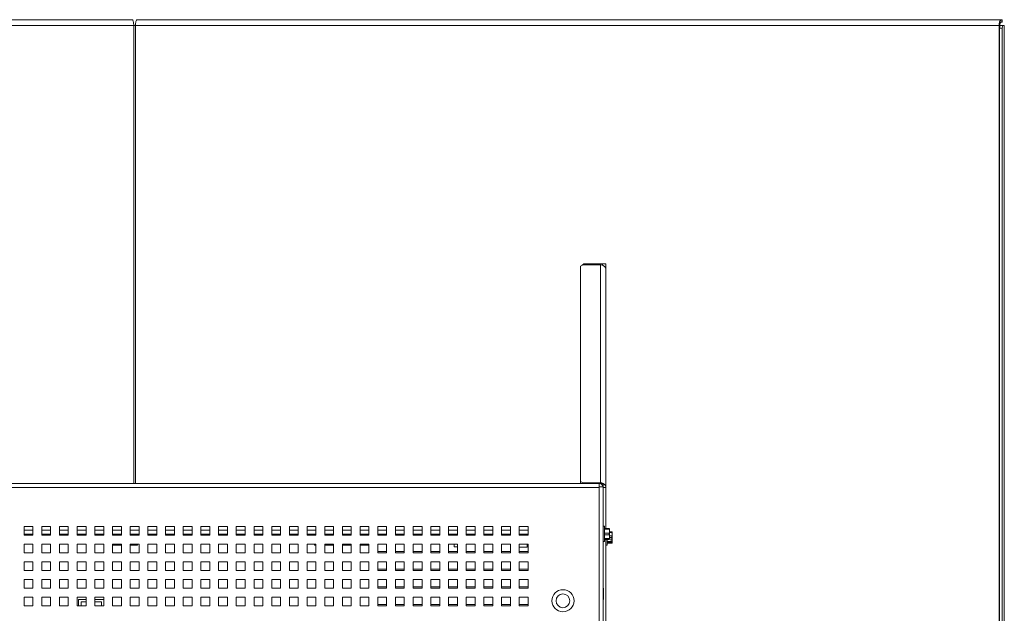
# Paper-space layout '5' of a CAD drawing. Header units: inches. Extents: x 1 to 109, y 1 to 85.
# Tile 18 of 58: x 52 to 66, y 25 to 33. Entities that reach past the tile are written whole.
import ezdxf

# ---------------------------------------------------------------- set-up
doc = ezdxf.new("R2010")
doc.units = ezdxf.units.IN
doc.header["$MEASUREMENT"] = 0

psp = doc.layouts.new('5')

# ---------------------------------------------------------------- linework, layer by layer
at = {"color": 7, "linetype": 'Continuous', "lineweight": 15, "ltscale": 5}
for p, q in [((53.701, 33.3184), (41.4911, 33.3184)), ((53.7689, 33.3184), (65.9787, 33.3184)), ((65.9787, 33.281), (65.9787, 33.3184)), ((65.9787, 33.3184), (65.9973, 33.3184)), ((65.9787, 33.281), (65.9973, 33.281)), ((65.9973, 33.281), (65.9973, 33.3184)), ((41.5129, 33.2341), (53.7228, 33.2341)), ((53.7471, 33.2341), (53.7228, 33.2341)), ((65.9569, 33.2341), (53.7471, 33.2341)), ((65.9569, 33.2341), (65.9569, 16.8247)), ((65.9714, 33.2341), (65.9569, 33.2341)), ((65.9617, 33.1966), (65.9714, 33.2341)), ((65.9617, 16.8154), (65.9617, 33.1966)), ((65.9978, 33.1966), (65.9617, 33.1966)), ((65.9714, 33.2341), (66.0075, 33.2341)), ((66.0075, 33.2341), (65.9978, 33.1966)), ((65.9978, 16.8154), (65.9978, 33.1966)), ((66.0075, 33.2341), (66.0262, 33.2341)), ((66.0262, 33.2341), (66.0262, 16.7779)), ((66.0262, 33.2341), (66.029, 33.2341)), ((66.029, 16.7779), (66.029, 33.2341)), ((60.0756, 29.8498), (60.0381, 29.8301)), ((60.0381, 29.8301), (60.0381, 26.7844)), ((60.0849, 29.8655), (60.0637, 29.8435)), ((60.3193, 29.8498), (60.0756, 29.8498)), ((60.0849, 29.8655), (60.3274, 29.8655)), ((60.3193, 29.8498), (60.3193, 26.7647)), ((60.3274, 29.8655), (60.3506, 29.8655)), ((60.3506, 29.8655), (60.3972, 29.8655)), ((60.3506, 29.8655), (60.3506, 29.8442)), ((60.3972, 29.8655), (60.3972, 29.7834)), ((60.3972, 26.7002), (60.3972, 29.7834)), ((47.1691, 26.7555), (60.3007, 26.7555)), ((47.5999, 26.7557), (59.8697, 26.7557)), ((59.8697, 26.7557), (59.8697, 26.7555)), ((59.8697, 26.7557), (59.8884, 26.7557)), ((59.8884, 26.7555), (59.8884, 26.7557)), ((59.8885, 26.7557), (59.8884, 26.7557)), ((59.8885, 26.7555), (59.8885, 26.7557)), ((60.3599, 26.7557), (59.8885, 26.7557)), ((60.0381, 26.7844), (60.0756, 26.7647)), ((60.0381, 26.7557), (60.0381, 26.7844)), ((60.0756, 26.7647), (60.3193, 26.7647)), ((60.0756, 26.7647), (60.0756, 26.7557)), ((60.3007, 26.7555), (60.3007, 26.7089)), ((60.3599, 26.7557), (60.3599, 26.7184)), ((60.3007, 26.6964), (47.1691, 26.6964)), ((60.3007, 26.7089), (60.3007, 26.6964)), ((60.3007, 26.7089), (60.3599, 26.7089)), ((60.3007, 16.787), (60.3007, 26.6964)), ((60.3599, 26.7184), (60.3557, 26.7184)), ((60.3599, 26.7089), (60.3599, 26.7184)), ((60.3599, 26.7089), (60.3599, 16.787)), ((60.3973, 26.7002), (60.3599, 26.7002)), ((60.3973, 26.1187), (60.3973, 26.7002)), ((52.2974, 26.1464), (52.1724, 26.1464)), ((52.1724, 26.1464), (52.1724, 26.0214)), ((52.2974, 26.0372), (52.1724, 26.0372)), ((52.2974, 26.0214), (52.2974, 26.1464)), ((52.5474, 26.1464), (52.4224, 26.1464)), ((52.4224, 26.1464), (52.4224, 26.0214)), ((52.5474, 26.0372), (52.4224, 26.0372)), ((52.5474, 26.0214), (52.5474, 26.1464)), ((52.7974, 26.1464), (52.6724, 26.1464)), ((52.6724, 26.1464), (52.6724, 26.0214)), ((52.7974, 26.0372), (52.6724, 26.0372)), ((52.7974, 26.0214), (52.7974, 26.1464)), ((53.0474, 26.1464), (52.9224, 26.1464)), ((52.9224, 26.1464), (52.9224, 26.0214)), ((53.0474, 26.0372), (52.9224, 26.0372)), ((53.0474, 26.0214), (53.0474, 26.1464)), ((53.2974, 26.1464), (53.1724, 26.1464)), ((53.1724, 26.1464), (53.1724, 26.0214)), ((53.2974, 26.0372), (53.1724, 26.0372)), ((53.2974, 26.0214), (53.2974, 26.1464)), ((53.5474, 26.1464), (53.4224, 26.1464)), ((53.4224, 26.1464), (53.4224, 26.0214)), ((53.5474, 26.0372), (53.4224, 26.0372)), ((53.5474, 26.0214), (53.5474, 26.1464)), ((53.7974, 26.1464), (53.6724, 26.1464)), ((53.6724, 26.1464), (53.6724, 26.0214)), ((53.7974, 26.0372), (53.6724, 26.0372)), ((53.7974, 26.0214), (53.7974, 26.1464)), ((54.0474, 26.1464), (53.9224, 26.1464)), ((53.9224, 26.1464), (53.9224, 26.0214)), ((54.0474, 26.0372), (53.9224, 26.0372)), ((54.0474, 26.0214), (54.0474, 26.1464)), ((54.2974, 26.1464), (54.1724, 26.1464)), ((54.1724, 26.1464), (54.1724, 26.0214)), ((54.2974, 26.0372), (54.1724, 26.0372)), ((54.2974, 26.0214), (54.2974, 26.1464)), ((54.5474, 26.1464), (54.4224, 26.1464)), ((54.4224, 26.1464), (54.4224, 26.0214)), ((54.5474, 26.0372), (54.4224, 26.0372)), ((54.5474, 26.0214), (54.5474, 26.1464)), ((54.7974, 26.1464), (54.6724, 26.1464)), ((54.6724, 26.1464), (54.6724, 26.0214)), ((54.7974, 26.0372), (54.6724, 26.0372)), ((54.7974, 26.0214), (54.7974, 26.1464)), ((55.0474, 26.1464), (54.9224, 26.1464)), ((54.9224, 26.1464), (54.9224, 26.0214)), ((55.0474, 26.0372), (54.9224, 26.0372)), ((55.0474, 26.0214), (55.0474, 26.1464)), ((55.2974, 26.1464), (55.1724, 26.1464)), ((55.1724, 26.1464), (55.1724, 26.0214)), ((55.2974, 26.0372), (55.1724, 26.0372)), ((55.2762, 26.0372), (55.2762, 26.0214)), ((55.2974, 26.0214), (55.2974, 26.1464)), ((55.5474, 26.1464), (55.4224, 26.1464)), ((55.4224, 26.1464), (55.4224, 26.0214)), ((55.5474, 26.0372), (55.4224, 26.0372)), ((55.5474, 26.0214), (55.5474, 26.1464)), ((55.7974, 26.1464), (55.6724, 26.1464)), ((55.6724, 26.1464), (55.6724, 26.0214)), ((55.7974, 26.0372), (55.6724, 26.0372)), ((55.7974, 26.0214), (55.7974, 26.1464)), ((56.0474, 26.1464), (55.9224, 26.1464)), ((55.9224, 26.1464), (55.9224, 26.0214)), ((56.0474, 26.0372), (55.9224, 26.0372)), ((56.0474, 26.0214), (56.0474, 26.1464)), ((56.2974, 26.1464), (56.1724, 26.1464)), ((56.1724, 26.1464), (56.1724, 26.0214)), ((56.2974, 26.0372), (56.1724, 26.0372)), ((56.2974, 26.0214), (56.2974, 26.1464)), ((56.5474, 26.1464), (56.4224, 26.1464)), ((56.4224, 26.1464), (56.4224, 26.0214)), ((56.5474, 26.0372), (56.4224, 26.0372)), ((56.5474, 26.0214), (56.5474, 26.1464)), ((56.7974, 26.1464), (56.6724, 26.1464)), ((56.6724, 26.1464), (56.6724, 26.0214)), ((56.7974, 26.0372), (56.6724, 26.0372)), ((56.6725, 26.0372), (56.6725, 26.0214)), ((56.7974, 26.0214), (56.7974, 26.1464)), ((57.0474, 26.1464), (56.9224, 26.1464)), ((56.9224, 26.1464), (56.9224, 26.0214)), ((57.0474, 26.0372), (56.9224, 26.0372)), ((56.9225, 26.0372), (56.9225, 26.0214)), ((57.0474, 26.0214), (57.0474, 26.1464)), ((57.2974, 26.1464), (57.1724, 26.1464)), ((57.1724, 26.1464), (57.1724, 26.0214)), ((57.2974, 26.0372), (57.1724, 26.0372)), ((57.1725, 26.0372), (57.1725, 26.0214)), ((57.2974, 26.0214), (57.2974, 26.1464)), ((57.5474, 26.1464), (57.4224, 26.1464)), ((57.4224, 26.1464), (57.4224, 26.0214)), ((57.5474, 26.0372), (57.4224, 26.0372)), ((57.4225, 26.0372), (57.4225, 26.0214)), ((57.5474, 26.0214), (57.5474, 26.1464)), ((57.7974, 26.1464), (57.6724, 26.1464)), ((57.6724, 26.1464), (57.6724, 26.0214)), ((57.7974, 26.0372), (57.6724, 26.0372)), ((57.6725, 26.0372), (57.6725, 26.0214)), ((57.7974, 26.0214), (57.7974, 26.1464)), ((58.0474, 26.1464), (57.9224, 26.1464)), ((57.9224, 26.1464), (57.9224, 26.0214)), ((58.0474, 26.0372), (57.9224, 26.0372)), ((57.9226, 26.0372), (57.9226, 26.0214)), ((58.0474, 26.0214), (58.0474, 26.1464)), ((58.2974, 26.1464), (58.1724, 26.1464)), ((58.1724, 26.1464), (58.1724, 26.0214)), ((58.2974, 26.0372), (58.1724, 26.0372)), ((58.1726, 26.0372), (58.1726, 26.0214)), ((58.2522, 26.0372), (58.2522, 26.0214)), ((58.2974, 26.0214), (58.2974, 26.1464)), ((58.5474, 26.1464), (58.4224, 26.1464)), ((58.4224, 26.1464), (58.4224, 26.0214)), ((58.5474, 26.0372), (58.4224, 26.0372)), ((58.4226, 26.0372), (58.4226, 26.0214)), ((58.5474, 26.0214), (58.5474, 26.1464)), ((58.7974, 26.1464), (58.6724, 26.1464)), ((58.6724, 26.1464), (58.6724, 26.0214)), ((58.7974, 26.0372), (58.6724, 26.0372)), ((58.6726, 26.0372), (58.6726, 26.0214)), ((58.7974, 26.0214), (58.7974, 26.1464)), ((59.0474, 26.1464), (58.9224, 26.1464)), ((58.9224, 26.1464), (58.9224, 26.0214)), ((59.0474, 26.0372), (58.9224, 26.0372)), ((58.9226, 26.0372), (58.9226, 26.0214)), ((59.0474, 26.0214), (59.0474, 26.1464)), ((59.2974, 26.1464), (59.1724, 26.1464)), ((59.1724, 26.1464), (59.1724, 26.0214)), ((59.2974, 26.0372), (59.1724, 26.0372)), ((59.2822, 26.0214), (59.2822, 26.0372)), ((59.2974, 26.0214), (59.2974, 26.1464)), ((60.3776, 26.1494), (60.3599, 26.1494)), ((60.3776, 25.9319), (60.3776, 26.1494)), ((60.3776, 26.1187), (60.4453, 26.1187)), ((60.4453, 26.1064), (60.3776, 26.1064)), ((60.3776, 26.0529), (60.4453, 26.0529)), ((60.4453, 26.1064), (60.4453, 26.1187)), ((60.4453, 26.0283), (60.4453, 26.0529)), ((60.4481, 26.1181), (60.4478, 26.1187)), ((60.4481, 26.1181), (60.4481, 26.0797)), ((60.4481, 26.0797), (60.4481, 26.0015)), ((60.4481, 26.0729), (60.4827, 26.0729)), ((60.4827, 26.0634), (60.4481, 26.0634)), ((60.4827, 26.0634), (60.4827, 26.0729)), ((60.4854, 26.039), (60.4827, 26.0634)), ((60.4854, 26.039), (60.4854, 26.0695)), ((60.4854, 25.9708), (60.4854, 26.039)), ((52.1724, 26.0214), (52.2974, 26.0214)), ((52.1724, 25.8964), (52.1724, 25.7714)), ((52.2974, 25.8964), (52.1724, 25.8964)), ((52.2974, 25.7714), (52.2974, 25.8964)), ((52.4224, 26.0214), (52.5474, 26.0214)), ((52.4224, 25.8964), (52.4224, 25.7714)), ((52.5474, 25.8964), (52.4224, 25.8964)), ((52.5474, 25.7714), (52.5474, 25.8964)), ((52.6724, 26.0214), (52.7974, 26.0214)), ((52.6724, 25.8964), (52.6724, 25.7714)), ((52.7974, 25.8964), (52.6724, 25.8964)), ((52.7974, 25.7714), (52.7974, 25.8964)), ((52.9224, 26.0214), (53.0474, 26.0214)), ((52.9224, 25.8964), (52.9224, 25.7714)), ((53.0474, 25.8964), (52.9224, 25.8964)), ((53.0474, 25.7714), (53.0474, 25.8964)), ((53.1724, 26.0214), (53.2974, 26.0214)), ((53.1724, 25.8964), (53.1724, 25.7714)), ((53.2974, 25.8964), (53.1724, 25.8964)), ((53.2974, 25.7714), (53.2974, 25.8964)), ((53.4224, 26.0214), (53.5474, 26.0214)), ((53.4224, 25.8964), (53.4224, 25.7714)), ((53.5474, 25.8964), (53.4224, 25.8964)), ((53.5474, 25.7714), (53.5474, 25.8964)), ((53.6724, 26.0214), (53.7974, 26.0214)), ((53.6724, 25.8964), (53.6724, 25.7714)), ((53.7974, 25.8964), (53.6724, 25.8964)), ((53.7762, 25.8821), (53.7762, 25.8964)), ((53.7974, 25.7714), (53.7974, 25.8964)), ((53.9224, 26.0214), (54.0474, 26.0214)), ((53.9224, 25.8964), (53.9224, 25.7714)), ((54.0474, 25.8964), (53.9224, 25.8964)), ((54.0474, 25.7714), (54.0474, 25.8964)), ((54.1724, 26.0214), (54.2974, 26.0214)), ((54.1724, 25.8964), (54.1724, 25.7714)), ((54.2974, 25.8964), (54.1724, 25.8964)), ((54.2974, 25.7714), (54.2974, 25.8964)), ((54.4224, 26.0214), (54.5474, 26.0214)), ((54.4224, 25.8964), (54.4224, 25.7714)), ((54.5474, 25.8964), (54.4224, 25.8964)), ((54.5474, 25.7714), (54.5474, 25.8964)), ((54.6724, 26.0214), (54.7974, 26.0214)), ((54.6724, 25.8964), (54.6724, 25.7714)), ((54.7974, 25.8964), (54.6724, 25.8964)), ((54.7974, 25.7714), (54.7974, 25.8964)), ((54.9224, 26.0214), (55.0474, 26.0214)), ((54.9224, 25.8964), (54.9224, 25.7714)), ((55.0474, 25.8964), (54.9224, 25.8964)), ((55.0474, 25.7714), (55.0474, 25.8964)), ((55.1724, 26.0214), (55.2974, 26.0214)), ((55.1724, 25.8964), (55.1724, 25.7714)), ((55.2974, 25.8964), (55.1724, 25.8964)), ((55.2974, 25.7714), (55.2974, 25.8964)), ((55.4224, 26.0214), (55.5474, 26.0214)), ((55.4224, 25.8964), (55.4224, 25.7714)), ((55.5474, 25.8964), (55.4224, 25.8964)), ((55.5474, 25.7714), (55.5474, 25.8964)), ((55.6724, 26.0214), (55.7974, 26.0214)), ((55.6724, 25.8964), (55.6724, 25.7714)), ((55.7974, 25.8964), (55.6724, 25.8964)), ((55.7974, 25.7714), (55.7974, 25.8964)), ((55.9224, 26.0214), (56.0474, 26.0214)), ((55.9224, 25.8964), (55.9224, 25.7714)), ((56.0474, 25.8964), (55.9224, 25.8964)), ((56.0474, 25.7714), (56.0474, 25.8964)), ((56.1724, 26.0214), (56.2974, 26.0214)), ((56.1724, 25.8964), (56.1724, 25.7714)), ((56.2974, 25.8964), (56.1724, 25.8964)), ((56.2762, 25.8964), (56.2762, 25.8821)), ((56.2974, 25.7714), (56.2974, 25.8964)), ((56.4224, 26.0214), (56.5474, 26.0214)), ((56.4224, 25.8964), (56.4224, 25.7714)), ((56.5474, 25.8964), (56.4224, 25.8964)), ((56.5474, 25.7714), (56.5474, 25.8964)), ((56.6724, 26.0214), (56.7974, 26.0214)), ((56.6724, 25.8964), (56.6724, 25.7714)), ((56.7974, 25.8964), (56.6724, 25.8964)), ((56.7974, 25.7714), (56.7974, 25.8964)), ((56.9224, 26.0214), (57.0474, 26.0214)), ((56.9224, 25.8964), (56.9224, 25.7714)), ((57.0474, 25.8964), (56.9224, 25.8964)), ((56.9547, 25.8821), (56.9405, 25.8964)), ((57.0474, 25.7714), (57.0474, 25.8964)), ((57.1724, 26.0214), (57.2974, 26.0214)), ((57.1724, 25.8964), (57.1724, 25.7714)), ((57.2974, 25.8964), (57.1724, 25.8964)), ((57.2974, 25.7714), (57.2974, 25.8964)), ((57.4224, 26.0214), (57.5474, 26.0214)), ((57.4224, 25.8964), (57.4224, 25.7714)), ((57.5474, 25.8964), (57.4224, 25.8964)), ((57.5474, 25.7714), (57.5474, 25.8964)), ((57.6724, 26.0214), (57.7974, 26.0214)), ((57.6724, 25.8964), (57.6724, 25.7714)), ((57.7974, 25.8964), (57.6724, 25.8964)), ((57.7974, 25.7714), (57.7974, 25.8964)), ((57.9224, 26.0214), (58.0474, 26.0214)), ((57.9224, 25.8964), (57.9224, 25.7714)), ((58.0474, 25.8964), (57.9224, 25.8964)), ((58.0474, 25.7714), (58.0474, 25.8964)), ((58.1724, 26.0214), (58.2974, 26.0214)), ((58.1724, 25.8964), (58.1724, 25.7714)), ((58.2974, 25.8964), (58.1724, 25.8964)), ((58.2522, 25.8964), (58.2522, 25.8602)), ((58.2974, 25.7714), (58.2974, 25.8964)), ((58.4224, 26.0214), (58.5474, 26.0214)), ((58.4224, 25.8964), (58.4224, 25.7714)), ((58.5474, 25.8964), (58.4224, 25.8964)), ((58.5474, 25.7714), (58.5474, 25.8964)), ((58.6724, 26.0214), (58.7974, 26.0214)), ((58.6724, 25.8964), (58.6724, 25.7714)), ((58.7974, 25.8964), (58.6724, 25.8964)), ((58.7974, 25.7714), (58.7974, 25.8964)), ((58.9224, 26.0214), (59.0474, 26.0214)), ((58.9224, 25.8964), (58.9224, 25.7714)), ((59.0474, 25.8964), (58.9224, 25.8964)), ((59.0474, 25.7714), (59.0474, 25.8964)), ((59.1724, 26.0214), (59.2974, 26.0214)), ((59.1724, 25.8964), (59.1724, 25.7714)), ((59.2974, 25.8964), (59.1724, 25.8964)), ((59.2822, 25.8542), (59.2822, 25.8964)), ((59.2974, 25.7714), (59.2974, 25.8964)), ((60.3599, 25.9319), (60.3776, 25.9319)), ((60.4453, 26.0283), (60.3776, 26.0283)), ((60.3776, 25.9748), (60.4453, 25.9748)), ((60.4453, 25.9625), (60.3776, 25.9625)), ((60.3973, 22.1294), (60.3973, 25.9625)), ((60.4149, 25.9498), (60.4149, 25.9625)), ((60.4149, 25.8826), (60.4149, 25.9498)), ((60.4149, 25.933), (60.4827, 25.933)), ((60.4827, 25.918), (60.4149, 25.918)), ((60.4149, 25.9099), (60.4827, 25.9099)), ((60.4453, 25.9625), (60.4453, 25.9748)), ((60.4478, 25.9625), (60.4481, 25.9631)), ((60.4481, 26.0145), (60.4827, 26.0145)), ((60.4481, 26.0015), (60.4481, 25.9631)), ((60.4827, 25.9901), (60.4481, 25.9901)), ((60.4678, 25.9706), (60.4851, 25.9706)), ((60.4678, 25.9706), (60.4678, 25.9525)), ((60.4678, 25.9525), (60.4851, 25.9525)), ((60.4827, 25.9901), (60.4827, 26.0145)), ((60.4827, 25.918), (60.4827, 25.933)), ((60.4851, 25.9706), (60.4854, 25.9708)), ((60.4854, 25.9527), (60.4851, 25.9525)), ((60.4854, 25.9527), (60.4854, 25.9708)), ((60.4854, 25.9527), (60.4854, 25.9139)), ((52.1724, 25.7714), (52.2974, 25.7714)), ((52.4224, 25.7714), (52.5474, 25.7714)), ((52.6724, 25.7714), (52.7974, 25.7714)), ((52.9224, 25.7714), (53.0474, 25.7714)), ((53.1724, 25.7714), (53.2974, 25.7714)), ((53.4224, 25.8821), (53.5474, 25.8821)), ((53.4224, 25.7714), (53.5474, 25.7714)), ((53.6724, 25.8821), (53.7762, 25.8821)), ((53.6724, 25.7714), (53.7974, 25.7714)), ((53.9224, 25.7714), (54.0474, 25.7714)), ((54.1724, 25.7714), (54.2974, 25.7714)), ((54.4224, 25.7714), (54.5474, 25.7714)), ((54.6724, 25.7714), (54.7974, 25.7714)), ((54.9224, 25.7714), (55.0474, 25.7714)), ((55.1724, 25.7714), (55.2974, 25.7714)), ((55.4224, 25.7714), (55.5474, 25.7714)), ((55.6724, 25.7714), (55.7974, 25.7714)), ((55.9224, 25.7714), (56.0474, 25.7714)), ((56.1724, 25.7714), (56.2974, 25.7714)), ((56.2762, 25.8821), (56.2974, 25.8821)), ((56.4224, 25.8821), (56.5474, 25.8821)), ((56.4224, 25.7714), (56.5474, 25.7714)), ((56.6724, 25.8821), (56.7974, 25.8821)), ((56.6724, 25.7714), (56.7974, 25.7714)), ((56.9224, 25.8821), (57.0474, 25.8821)), ((56.9224, 25.7714), (57.0474, 25.7714)), ((57.1724, 25.7714), (57.2974, 25.7714)), ((57.2974, 25.7932), (57.1725, 25.7932)), ((57.1725, 25.7932), (57.1725, 25.7714)), ((57.4224, 25.7714), (57.5474, 25.7714)), ((57.5474, 25.7932), (57.4225, 25.7932)), ((57.4225, 25.7932), (57.4225, 25.7714)), ((57.6724, 25.7714), (57.7974, 25.7714)), ((57.7974, 25.7932), (57.6725, 25.7932)), ((57.6725, 25.7932), (57.6725, 25.7714)), ((57.9224, 25.7714), (58.0474, 25.7714)), ((58.0474, 25.7932), (57.9226, 25.7932)), ((57.9226, 25.7932), (57.9226, 25.7714)), ((58.1724, 25.7714), (58.2974, 25.7714)), ((58.2974, 25.7932), (58.1726, 25.7932)), ((58.1726, 25.7932), (58.1726, 25.7714)), ((58.2974, 25.8602), (58.2522, 25.8602)), ((58.4224, 25.7714), (58.5474, 25.7714)), ((58.5474, 25.7932), (58.4226, 25.7932)), ((58.4226, 25.7932), (58.4226, 25.7714)), ((58.6724, 25.7714), (58.7974, 25.7714)), ((58.7974, 25.7932), (58.6726, 25.7932)), ((58.6726, 25.7932), (58.6726, 25.7714)), ((58.9224, 25.7714), (59.0474, 25.7714)), ((59.0474, 25.7932), (58.9226, 25.7932)), ((58.9226, 25.7932), (58.9226, 25.7714)), ((59.2822, 25.8542), (59.1724, 25.8542)), ((59.1724, 25.7714), (59.2974, 25.7714)), ((59.2974, 25.7932), (59.1726, 25.7932)), ((59.1726, 25.7932), (59.1726, 25.7714)), ((60.3973, 25.8826), (60.4149, 25.8826)), ((52.1724, 25.6464), (52.1724, 25.5214)), ((52.2974, 25.6464), (52.1724, 25.6464)), ((52.2974, 25.5214), (52.2974, 25.6464)), ((52.4224, 25.6464), (52.4224, 25.5214)), ((52.5474, 25.6464), (52.4224, 25.6464)), ((52.5474, 25.5214), (52.5474, 25.6464)), ((52.6724, 25.6464), (52.6724, 25.5214)), ((52.7974, 25.6464), (52.6724, 25.6464)), ((52.7974, 25.5214), (52.7974, 25.6464)), ((52.9224, 25.6464), (52.9224, 25.5214)), ((53.0474, 25.6464), (52.9224, 25.6464)), ((53.0474, 25.5214), (53.0474, 25.6464)), ((53.1724, 25.6464), (53.1724, 25.5214)), ((53.2974, 25.6464), (53.1724, 25.6464)), ((53.2974, 25.5214), (53.2974, 25.6464)), ((53.4224, 25.6464), (53.4224, 25.5214)), ((53.5474, 25.6464), (53.4224, 25.6464)), ((53.5474, 25.5214), (53.5474, 25.6464)), ((53.6724, 25.6464), (53.6724, 25.5214)), ((53.7974, 25.6464), (53.6724, 25.6464)), ((53.7974, 25.5214), (53.7974, 25.6464)), ((53.9224, 25.6464), (53.9224, 25.5214)), ((54.0474, 25.6464), (53.9224, 25.6464)), ((54.0474, 25.5214), (54.0474, 25.6464)), ((54.1724, 25.6464), (54.1724, 25.5214)), ((54.2974, 25.6464), (54.1724, 25.6464)), ((54.2974, 25.5214), (54.2974, 25.6464)), ((54.4224, 25.6464), (54.4224, 25.5214)), ((54.5474, 25.6464), (54.4224, 25.6464)), ((54.5474, 25.5214), (54.5474, 25.6464)), ((54.6724, 25.6464), (54.6724, 25.5214)), ((54.7974, 25.6464), (54.6724, 25.6464)), ((54.7974, 25.5214), (54.7974, 25.6464)), ((54.9224, 25.6464), (54.9224, 25.5214)), ((55.0474, 25.6464), (54.9224, 25.6464)), ((55.0474, 25.5214), (55.0474, 25.6464)), ((55.1724, 25.6464), (55.1724, 25.5214)), ((55.2974, 25.6464), (55.1724, 25.6464)), ((55.2974, 25.5214), (55.2974, 25.6464)), ((55.4224, 25.6464), (55.4224, 25.5214)), ((55.5474, 25.6464), (55.4224, 25.6464)), ((55.5474, 25.5214), (55.5474, 25.6464)), ((55.6724, 25.6464), (55.6724, 25.5214)), ((55.7974, 25.6464), (55.6724, 25.6464)), ((55.7974, 25.5214), (55.7974, 25.6464)), ((55.9224, 25.6464), (55.9224, 25.5214)), ((56.0474, 25.6464), (55.9224, 25.6464)), ((56.0474, 25.5214), (56.0474, 25.6464)), ((56.1724, 25.6464), (56.1724, 25.5214)), ((56.2974, 25.6464), (56.1724, 25.6464)), ((56.2974, 25.5214), (56.2974, 25.6464)), ((56.4224, 25.6464), (56.4224, 25.5214)), ((56.5474, 25.6464), (56.4224, 25.6464)), ((56.5474, 25.5214), (56.5474, 25.6464)), ((56.6724, 25.6464), (56.6724, 25.5214)), ((56.7974, 25.6464), (56.6724, 25.6464)), ((56.7974, 25.5214), (56.7974, 25.6464)), ((56.9224, 25.6464), (56.9224, 25.5214)), ((57.0474, 25.6464), (56.9224, 25.6464)), ((57.0474, 25.5214), (57.0474, 25.6464)), ((57.1724, 25.6464), (57.1724, 25.5214)), ((57.2974, 25.6464), (57.1724, 25.6464)), ((57.2974, 25.5214), (57.2974, 25.6464)), ((57.4224, 25.6464), (57.4224, 25.5214)), ((57.5474, 25.6464), (57.4224, 25.6464)), ((57.5474, 25.5214), (57.5474, 25.6464)), ((57.6724, 25.6464), (57.6724, 25.5214)), ((57.7974, 25.6464), (57.6724, 25.6464)), ((57.7974, 25.5214), (57.7974, 25.6464)), ((57.9224, 25.6464), (57.9224, 25.5214)), ((58.0474, 25.6464), (57.9224, 25.6464)), ((58.0474, 25.5214), (58.0474, 25.6464)), ((58.1724, 25.6464), (58.1724, 25.5214)), ((58.2974, 25.6464), (58.1724, 25.6464)), ((58.2974, 25.5214), (58.2974, 25.6464)), ((58.4224, 25.6464), (58.4224, 25.5214)), ((58.5474, 25.6464), (58.4224, 25.6464)), ((58.5474, 25.5214), (58.5474, 25.6464)), ((58.6724, 25.6464), (58.6724, 25.5214)), ((58.7974, 25.6464), (58.6724, 25.6464)), ((58.7974, 25.5214), (58.7974, 25.6464)), ((58.9224, 25.6464), (58.9224, 25.5214)), ((59.0474, 25.6464), (58.9224, 25.6464)), ((59.0474, 25.5214), (59.0474, 25.6464)), ((59.1724, 25.6464), (59.1724, 25.5214)), ((59.2974, 25.6464), (59.1724, 25.6464)), ((59.2974, 25.5214), (59.2974, 25.6464)), ((52.1724, 25.5214), (52.2974, 25.5214)), ((52.4224, 25.5214), (52.5474, 25.5214)), ((52.6724, 25.5214), (52.7974, 25.5214)), ((52.9224, 25.5214), (53.0474, 25.5214)), ((53.1724, 25.5214), (53.2974, 25.5214)), ((53.4224, 25.5214), (53.5474, 25.5214)), ((53.6724, 25.5214), (53.7974, 25.5214)), ((53.9224, 25.5214), (54.0474, 25.5214)), ((54.1724, 25.5214), (54.2974, 25.5214)), ((54.4224, 25.5214), (54.5474, 25.5214)), ((54.6724, 25.5214), (54.7974, 25.5214)), ((54.9224, 25.5214), (55.0474, 25.5214)), ((55.1724, 25.5214), (55.2974, 25.5214)), ((55.4224, 25.5214), (55.5474, 25.5214)), ((55.6724, 25.5214), (55.7974, 25.5214)), ((55.9224, 25.5214), (56.0474, 25.5214)), ((56.1724, 25.5214), (56.2974, 25.5214)), ((56.4224, 25.5214), (56.5474, 25.5214)), ((56.6724, 25.5214), (56.7974, 25.5214)), ((56.9224, 25.5214), (57.0474, 25.5214)), ((57.1724, 25.5214), (57.2974, 25.5214)), ((57.2974, 25.5432), (57.1725, 25.5432)), ((57.1725, 25.5432), (57.1725, 25.5214)), ((57.4224, 25.5214), (57.5474, 25.5214)), ((57.5474, 25.5432), (57.4225, 25.5432)), ((57.4225, 25.5432), (57.4225, 25.5214)), ((57.6724, 25.5214), (57.7974, 25.5214)), ((57.7974, 25.5432), (57.6725, 25.5432)), ((57.6725, 25.5432), (57.6725, 25.5214)), ((57.9224, 25.5214), (58.0474, 25.5214)), ((58.0474, 25.5432), (57.9226, 25.5432)), ((57.9226, 25.5432), (57.9226, 25.5214)), ((58.1724, 25.5214), (58.2974, 25.5214)), ((58.2974, 25.5432), (58.1726, 25.5432)), ((58.1726, 25.5432), (58.1726, 25.5214)), ((58.4224, 25.5214), (58.5474, 25.5214)), ((58.5474, 25.5432), (58.4226, 25.5432)), ((58.4226, 25.5432), (58.4226, 25.5214)), ((58.6724, 25.5214), (58.7974, 25.5214)), ((58.7974, 25.5432), (58.6726, 25.5432)), ((58.6726, 25.5432), (58.6726, 25.5214)), ((58.9224, 25.5214), (59.0474, 25.5214)), ((59.0474, 25.5432), (58.9226, 25.5432)), ((58.9226, 25.5432), (58.9226, 25.5214)), ((59.1724, 25.5214), (59.2974, 25.5214)), ((59.2974, 25.5432), (59.1726, 25.5432)), ((59.1726, 25.5432), (59.1726, 25.5214)), ((52.1724, 25.3964), (52.1724, 25.2714)), ((52.2974, 25.3964), (52.1724, 25.3964)), ((52.2974, 25.2714), (52.2974, 25.3964)), ((52.4224, 25.3964), (52.4224, 25.2714)), ((52.5474, 25.3964), (52.4224, 25.3964)), ((52.5474, 25.2714), (52.5474, 25.3964)), ((52.6724, 25.3964), (52.6724, 25.2714)), ((52.7974, 25.3964), (52.6724, 25.3964)), ((52.7974, 25.2714), (52.7974, 25.3964)), ((52.9224, 25.3964), (52.9224, 25.2714)), ((53.0474, 25.3964), (52.9224, 25.3964)), ((53.0474, 25.2714), (53.0474, 25.3964)), ((53.1724, 25.3964), (53.1724, 25.2714)), ((53.2974, 25.3964), (53.1724, 25.3964)), ((53.2974, 25.2714), (53.2974, 25.3964)), ((53.4224, 25.3964), (53.4224, 25.2714)), ((53.5474, 25.3964), (53.4224, 25.3964)), ((53.5474, 25.2714), (53.5474, 25.3964)), ((53.6724, 25.3964), (53.6724, 25.2714)), ((53.7974, 25.3964), (53.6724, 25.3964)), ((53.7974, 25.2714), (53.7974, 25.3964)), ((53.9224, 25.3964), (53.9224, 25.2714)), ((54.0474, 25.3964), (53.9224, 25.3964)), ((54.0474, 25.2714), (54.0474, 25.3964)), ((54.1724, 25.3964), (54.1724, 25.2714)), ((54.2974, 25.3964), (54.1724, 25.3964)), ((54.2974, 25.2714), (54.2974, 25.3964)), ((54.4224, 25.3964), (54.4224, 25.2714)), ((54.5474, 25.3964), (54.4224, 25.3964)), ((54.5474, 25.2714), (54.5474, 25.3964)), ((54.6724, 25.3964), (54.6724, 25.2714)), ((54.7974, 25.3964), (54.6724, 25.3964)), ((54.7974, 25.2714), (54.7974, 25.3964)), ((54.9224, 25.3964), (54.9224, 25.2714)), ((55.0474, 25.3964), (54.9224, 25.3964)), ((55.0474, 25.2714), (55.0474, 25.3964)), ((55.1724, 25.3964), (55.1724, 25.2714)), ((55.2974, 25.3964), (55.1724, 25.3964)), ((55.2974, 25.2714), (55.2974, 25.3964)), ((55.4224, 25.3964), (55.4224, 25.2714)), ((55.5474, 25.3964), (55.4224, 25.3964)), ((55.5474, 25.2714), (55.5474, 25.3964)), ((55.6724, 25.3964), (55.6724, 25.2714)), ((55.7974, 25.3964), (55.6724, 25.3964)), ((55.7974, 25.2714), (55.7974, 25.3964)), ((55.9224, 25.3964), (55.9224, 25.2714)), ((56.0474, 25.3964), (55.9224, 25.3964)), ((56.0474, 25.2714), (56.0474, 25.3964)), ((56.1724, 25.3964), (56.1724, 25.2714)), ((56.2974, 25.3964), (56.1724, 25.3964)), ((56.2974, 25.2714), (56.2974, 25.3964)), ((56.4224, 25.3964), (56.4224, 25.2714)), ((56.5474, 25.3964), (56.4224, 25.3964)), ((56.5474, 25.2714), (56.5474, 25.3964)), ((56.6724, 25.3964), (56.6724, 25.2714)), ((56.7974, 25.3964), (56.6724, 25.3964)), ((56.7974, 25.2714), (56.7974, 25.3964)), ((56.9224, 25.3964), (56.9224, 25.2714)), ((57.0474, 25.3964), (56.9224, 25.3964)), ((57.0474, 25.2714), (57.0474, 25.3964)), ((57.1724, 25.3964), (57.1724, 25.2714)), ((57.2974, 25.3964), (57.1724, 25.3964)), ((57.2974, 25.2714), (57.2974, 25.3964)), ((57.4224, 25.3964), (57.4224, 25.2714)), ((57.5474, 25.3964), (57.4224, 25.3964)), ((57.5474, 25.2714), (57.5474, 25.3964)), ((57.6724, 25.3964), (57.6724, 25.2714)), ((57.7974, 25.3964), (57.6724, 25.3964)), ((57.7974, 25.2714), (57.7974, 25.3964)), ((57.9224, 25.3964), (57.9224, 25.2714)), ((58.0474, 25.3964), (57.9224, 25.3964)), ((58.0474, 25.2714), (58.0474, 25.3964)), ((58.1724, 25.3964), (58.1724, 25.2714)), ((58.2974, 25.3964), (58.1724, 25.3964)), ((58.2974, 25.2714), (58.2974, 25.3964)), ((58.4224, 25.3964), (58.4224, 25.2714)), ((58.5474, 25.3964), (58.4224, 25.3964)), ((58.5474, 25.2714), (58.5474, 25.3964)), ((58.6724, 25.3964), (58.6724, 25.2714)), ((58.7974, 25.3964), (58.6724, 25.3964)), ((58.7974, 25.2714), (58.7974, 25.3964)), ((58.9224, 25.3964), (58.9224, 25.2714)), ((59.0474, 25.3964), (58.9224, 25.3964)), ((59.0474, 25.2714), (59.0474, 25.3964)), ((59.1724, 25.3964), (59.1724, 25.2714)), ((59.2974, 25.3964), (59.1724, 25.3964)), ((59.2974, 25.2714), (59.2974, 25.3964)), ((52.1724, 25.2714), (52.2974, 25.2714)), ((52.4224, 25.2714), (52.5474, 25.2714)), ((52.6724, 25.2714), (52.7974, 25.2714)), ((52.9224, 25.2714), (53.0474, 25.2714)), ((53.1724, 25.2714), (53.2974, 25.2714)), ((53.4224, 25.2714), (53.5474, 25.2714)), ((53.6724, 25.2714), (53.7974, 25.2714)), ((53.9224, 25.2714), (54.0474, 25.2714)), ((54.1724, 25.2714), (54.2974, 25.2714)), ((54.4224, 25.2714), (54.5474, 25.2714)), ((54.6724, 25.2714), (54.7974, 25.2714)), ((54.9224, 25.2714), (55.0474, 25.2714)), ((55.1724, 25.2714), (55.2974, 25.2714)), ((55.4224, 25.2714), (55.5474, 25.2714)), ((55.6724, 25.2714), (55.7974, 25.2714)), ((55.9224, 25.2714), (56.0474, 25.2714)), ((56.1724, 25.2714), (56.2974, 25.2714)), ((56.4224, 25.2714), (56.5474, 25.2714)), ((56.6724, 25.2714), (56.7974, 25.2714)), ((56.9224, 25.2714), (57.0474, 25.2714)), ((57.1724, 25.2714), (57.2974, 25.2714)), ((57.2974, 25.2932), (57.1725, 25.2932)), ((57.1725, 25.2932), (57.1725, 25.2714)), ((57.4224, 25.2714), (57.5474, 25.2714)), ((57.5474, 25.2932), (57.4225, 25.2932)), ((57.4225, 25.2932), (57.4225, 25.2714)), ((57.6724, 25.2714), (57.7974, 25.2714)), ((57.7974, 25.2932), (57.6725, 25.2932)), ((57.6725, 25.2932), (57.6725, 25.2714)), ((57.9224, 25.2714), (58.0474, 25.2714)), ((58.0474, 25.2932), (57.9226, 25.2932)), ((57.9226, 25.2932), (57.9226, 25.2714)), ((58.1724, 25.2714), (58.2974, 25.2714)), ((58.2974, 25.2932), (58.1726, 25.2932)), ((58.1726, 25.2932), (58.1726, 25.2714)), ((58.4224, 25.2714), (58.5474, 25.2714)), ((58.5474, 25.2932), (58.4226, 25.2932)), ((58.4226, 25.2932), (58.4226, 25.2714)), ((58.6724, 25.2714), (58.7974, 25.2714)), ((58.7974, 25.2932), (58.6726, 25.2932)), ((58.6726, 25.2932), (58.6726, 25.2714)), ((58.9224, 25.2714), (59.0474, 25.2714)), ((59.0474, 25.2932), (58.9226, 25.2932)), ((58.9226, 25.2932), (58.9226, 25.2714)), ((59.1724, 25.2714), (59.2974, 25.2714)), ((59.2974, 25.2932), (59.1726, 25.2932)), ((59.1726, 25.2932), (59.1726, 25.2714)), ((60.3612, 25.273), (60.3599, 25.273)), ((60.3612, 25.273), (60.3612, 25.113)), ((52.1724, 25.1464), (52.1724, 25.0214)), ((52.2974, 25.1464), (52.1724, 25.1464)), ((52.2974, 25.0214), (52.2974, 25.1464)), ((52.4224, 25.1464), (52.4224, 25.0214)), ((52.5474, 25.1464), (52.4224, 25.1464)), ((52.5474, 25.0214), (52.5474, 25.1464)), ((52.6724, 25.1464), (52.6724, 25.0214)), ((52.7974, 25.1464), (52.6724, 25.1464)), ((52.7974, 25.0214), (52.7974, 25.1464)), ((52.9224, 25.1464), (52.9224, 25.0214)), ((53.0474, 25.1464), (52.9224, 25.1464)), ((52.9426, 25.1151), (52.9426, 25.0214)), ((53.0474, 25.1151), (52.9426, 25.1151)), ((52.9782, 25.0823), (53.0474, 25.0823)), ((52.9782, 25.0823), (52.9782, 25.0214)), ((53.0474, 25.0214), (53.0474, 25.1464)), ((53.1724, 25.1464), (53.1724, 25.0214)), ((53.2974, 25.1464), (53.1724, 25.1464)), ((53.2974, 25.1151), (53.1724, 25.1151)), ((53.1724, 25.0823), (53.2657, 25.0823)), ((53.2657, 25.0823), (53.2657, 25.0214)), ((53.2974, 25.0214), (53.2974, 25.1464)), ((53.4224, 25.1464), (53.4224, 25.0214)), ((53.5474, 25.1464), (53.4224, 25.1464)), ((53.5474, 25.0214), (53.5474, 25.1464)), ((53.6724, 25.1464), (53.6724, 25.0214)), ((53.7974, 25.1464), (53.6724, 25.1464)), ((53.7974, 25.0214), (53.7974, 25.1464)), ((53.9224, 25.1464), (53.9224, 25.0214)), ((54.0474, 25.1464), (53.9224, 25.1464)), ((54.0474, 25.0214), (54.0474, 25.1464)), ((54.1724, 25.1464), (54.1724, 25.0214)), ((54.2974, 25.1464), (54.1724, 25.1464)), ((54.2974, 25.0214), (54.2974, 25.1464)), ((54.4224, 25.1464), (54.4224, 25.0214)), ((54.5474, 25.1464), (54.4224, 25.1464)), ((54.5474, 25.0214), (54.5474, 25.1464)), ((54.6724, 25.1464), (54.6724, 25.0214)), ((54.7974, 25.1464), (54.6724, 25.1464)), ((54.7974, 25.0214), (54.7974, 25.1464)), ((54.9224, 25.1464), (54.9224, 25.0214)), ((55.0474, 25.1464), (54.9224, 25.1464)), ((55.0474, 25.0214), (55.0474, 25.1464)), ((55.1724, 25.1464), (55.1724, 25.0214)), ((55.2974, 25.1464), (55.1724, 25.1464)), ((55.2974, 25.0214), (55.2974, 25.1464)), ((55.4224, 25.1464), (55.4224, 25.0214)), ((55.5474, 25.1464), (55.4224, 25.1464)), ((55.5474, 25.0214), (55.5474, 25.1464)), ((55.6724, 25.1464), (55.6724, 25.0214)), ((55.7974, 25.1464), (55.6724, 25.1464)), ((55.7974, 25.0214), (55.7974, 25.1464)), ((55.9224, 25.1464), (55.9224, 25.0214)), ((56.0474, 25.1464), (55.9224, 25.1464)), ((56.0474, 25.0214), (56.0474, 25.1464)), ((56.1724, 25.1464), (56.1724, 25.0214)), ((56.2974, 25.1464), (56.1724, 25.1464)), ((56.2974, 25.0214), (56.2974, 25.1464)), ((56.4224, 25.1464), (56.4224, 25.0214)), ((56.5474, 25.1464), (56.4224, 25.1464)), ((56.5474, 25.0214), (56.5474, 25.1464)), ((56.6724, 25.1464), (56.6724, 25.0214)), ((56.7974, 25.1464), (56.6724, 25.1464)), ((56.7974, 25.0214), (56.7974, 25.1464)), ((56.9224, 25.1464), (56.9224, 25.0214)), ((57.0474, 25.1464), (56.9224, 25.1464)), ((57.0474, 25.0214), (57.0474, 25.1464)), ((57.1724, 25.1464), (57.1724, 25.0214)), ((57.2974, 25.1464), (57.1724, 25.1464)), ((57.2974, 25.0214), (57.2974, 25.1464)), ((57.4224, 25.1464), (57.4224, 25.0214)), ((57.5474, 25.1464), (57.4224, 25.1464)), ((57.5474, 25.0214), (57.5474, 25.1464)), ((57.6724, 25.1464), (57.6724, 25.0214)), ((57.7974, 25.1464), (57.6724, 25.1464)), ((57.7974, 25.0214), (57.7974, 25.1464)), ((57.9224, 25.1464), (57.9224, 25.0214)), ((58.0474, 25.1464), (57.9224, 25.1464)), ((58.0474, 25.0214), (58.0474, 25.1464)), ((58.1724, 25.1464), (58.1724, 25.0214)), ((58.2974, 25.1464), (58.1724, 25.1464)), ((58.2974, 25.0214), (58.2974, 25.1464)), ((58.4224, 25.1464), (58.4224, 25.0214)), ((58.5474, 25.1464), (58.4224, 25.1464)), ((58.5474, 25.0214), (58.5474, 25.1464)), ((58.6724, 25.1464), (58.6724, 25.0214)), ((58.7974, 25.1464), (58.6724, 25.1464)), ((58.7974, 25.0214), (58.7974, 25.1464)), ((58.9224, 25.1464), (58.9224, 25.0214)), ((59.0474, 25.1464), (58.9224, 25.1464)), ((59.0474, 25.0214), (59.0474, 25.1464)), ((59.1724, 25.1464), (59.1724, 25.0214)), ((59.2974, 25.1464), (59.1724, 25.1464)), ((59.2974, 25.0214), (59.2974, 25.1464)), ((60.3599, 25.113), (60.3612, 25.113)), ((52.1724, 25.0214), (52.2974, 25.0214)), ((52.4224, 25.0214), (52.5474, 25.0214)), ((52.6724, 25.0214), (52.7974, 25.0214)), ((52.9224, 25.0214), (53.0474, 25.0214)), ((53.1724, 25.0214), (53.2974, 25.0214)), ((53.4224, 25.0214), (53.5474, 25.0214)), ((53.6724, 25.0214), (53.7974, 25.0214)), ((53.9224, 25.0214), (54.0474, 25.0214)), ((54.1724, 25.0214), (54.2974, 25.0214)), ((54.4224, 25.0214), (54.5474, 25.0214)), ((54.6724, 25.0214), (54.7974, 25.0214)), ((54.9224, 25.0214), (55.0474, 25.0214)), ((55.1724, 25.0214), (55.2974, 25.0214)), ((55.4224, 25.0214), (55.5474, 25.0214)), ((55.6724, 25.0214), (55.7974, 25.0214)), ((55.9224, 25.0214), (56.0474, 25.0214)), ((56.1724, 25.0214), (56.2974, 25.0214)), ((56.4224, 25.0214), (56.5474, 25.0214)), ((56.6724, 25.0214), (56.7974, 25.0214)), ((56.9224, 25.0214), (57.0474, 25.0214)), ((57.1724, 25.0214), (57.2974, 25.0214)), ((57.2974, 25.0432), (57.1725, 25.0432)), ((57.1725, 25.0432), (57.1725, 25.0214)), ((57.4224, 25.0214), (57.5474, 25.0214)), ((57.5474, 25.0432), (57.4225, 25.0432)), ((57.4225, 25.0432), (57.4225, 25.0214)), ((57.6724, 25.0214), (57.7974, 25.0214)), ((57.7974, 25.0432), (57.6725, 25.0432)), ((57.6725, 25.0432), (57.6725, 25.0214)), ((57.9224, 25.0214), (58.0474, 25.0214)), ((58.0474, 25.0432), (57.9226, 25.0432)), ((57.9226, 25.0432), (57.9226, 25.0214)), ((58.1724, 25.0214), (58.2974, 25.0214)), ((58.2974, 25.0432), (58.1726, 25.0432)), ((58.1726, 25.0432), (58.1726, 25.0214)), ((58.4224, 25.0214), (58.5474, 25.0214)), ((58.5474, 25.0432), (58.4226, 25.0432)), ((58.4226, 25.0432), (58.4226, 25.0214)), ((58.6724, 25.0214), (58.7974, 25.0214)), ((58.7974, 25.0432), (58.6726, 25.0432)), ((58.6726, 25.0432), (58.6726, 25.0214)), ((58.9224, 25.0214), (59.0474, 25.0214)), ((59.0474, 25.0432), (58.9226, 25.0432)), ((58.9226, 25.0432), (58.9226, 25.0214)), ((59.1724, 25.0214), (59.2974, 25.0214)), ((59.2974, 25.0432), (59.1726, 25.0432)), ((59.1726, 25.0432), (59.1726, 25.0214))]:
    psp.add_line(p, q, dxfattribs=at)
at = {"color": 8, "linetype": 'Continuous', "lineweight": 15, "ltscale": 5}
for p, q in [((53.7228, 33.2341), (53.7228, 26.7557)), ((53.7471, 26.7557), (53.7471, 33.2341)), ((60.3274, 29.8494), (60.3274, 29.8655)), ((60.3193, 26.7557), (60.3193, 26.7647)), ((52.1724, 26.0964), (52.2974, 26.0964)), ((52.4224, 26.0964), (52.5474, 26.0964)), ((52.6724, 26.0964), (52.7974, 26.0964)), ((52.9224, 26.0964), (53.0474, 26.0964)), ((53.1724, 26.0964), (53.2974, 26.0964)), ((53.4224, 26.0964), (53.5474, 26.0964)), ((53.6724, 26.0964), (53.7974, 26.0964)), ((53.9224, 26.0964), (54.0474, 26.0964)), ((54.1724, 26.0964), (54.2974, 26.0964)), ((54.4224, 26.0964), (54.5474, 26.0964)), ((54.6724, 26.0964), (54.7974, 26.0964)), ((54.9224, 26.0964), (55.0474, 26.0964)), ((55.1724, 26.0964), (55.2974, 26.0964)), ((55.4224, 26.0964), (55.5474, 26.0964)), ((55.6724, 26.0964), (55.7974, 26.0964)), ((55.9224, 26.0964), (56.0474, 26.0964)), ((56.1724, 26.0964), (56.2974, 26.0964)), ((56.4224, 26.0964), (56.5474, 26.0964)), ((56.6724, 26.0964), (56.7974, 26.0964)), ((56.9224, 26.0964), (57.0474, 26.0964)), ((57.1724, 26.0964), (57.2974, 26.0964)), ((57.4224, 26.0964), (57.5474, 26.0964)), ((57.6724, 26.0964), (57.7974, 26.0964)), ((57.9224, 26.0964), (58.0474, 26.0964)), ((58.1724, 26.0964), (58.2974, 26.0964)), ((58.4224, 26.0964), (58.5474, 26.0964)), ((58.6724, 26.0964), (58.7974, 26.0964)), ((58.9224, 26.0964), (59.0474, 26.0964)), ((59.1724, 26.0964), (59.2974, 26.0964))]:
    psp.add_line(p, q, dxfattribs=at)
at = {"color": 7, "linetype": 'Continuous', "lineweight": 15, "ltscale": 5, "flags": 128}
for points in [[(53.701, 33.3184), (53.7052, 33.3167), (53.7093, 33.3119), (53.7131, 33.3042), (53.7164, 33.2937), (53.7191, 33.2809), (53.7211, 33.2664), (53.7224, 33.2505), (53.7228, 33.2341)], [(53.7471, 33.2341), (53.7475, 33.2505), (53.7487, 33.2664), (53.7507, 33.2809), (53.7534, 33.2937), (53.7567, 33.3042), (53.7605, 33.3119), (53.7646, 33.3167), (53.7689, 33.3184)], [(65.9787, 33.3184), (65.9745, 33.3167), (65.9704, 33.3119), (65.9666, 33.3042), (65.9633, 33.2937), (65.9606, 33.2809), (65.9586, 33.2664), (65.9573, 33.2505), (65.9569, 33.2341)]]:
    psp.add_lwpolyline(points, dxfattribs=at)
at = {"color": 7, "linetype": 'Continuous', "lineweight": 15, "ltscale": 25}
for centre, radius in [((59.7899, 25.0951), 0.1562), ((59.7892, 25.0951), 0.0975)]:
    psp.add_circle(centre, radius, dxfattribs=at)
for centre, radius, start, end in [((66.021, 33.245), 0.0555, 139.60955, 191.36833), ((60.3247, 29.7771), 0.0728, 4.9728, 94.23181), ((60.3007, 26.6964), 0.0592, 12.19229, 90), ((60.3196, 26.6763), 0.0884, 63.92432, 90.21824), ((60.3314, 26.6955), 0.066, 4.11826, 64.36462)]:
    psp.add_arc(centre, radius, start, end, dxfattribs=at)
at = {"color": 7, "linetype": 'Continuous', "lineweight": 15, "ltscale": 5}
for points, knots in [([(60.4481, 26.0797), (60.448, 26.083), (60.4478, 26.0903), (60.4467, 26.0992), (60.4456, 26.1047), (60.4453, 26.1064)], [0, 0, 0, 0, 0.3737606, 0.8117238, 1, 1, 1, 1]), ([(60.4453, 26.0529), (60.4458, 26.0557), (60.447, 26.0623), (60.4479, 26.0713), (60.448, 26.0774), (60.4481, 26.0797)], [0, 0, 0, 0, 0.3113849, 0.7488941, 1, 1, 1, 1]), ([(60.4827, 26.0729), (60.4835, 26.0722), (60.485, 26.0709), (60.4853, 26.0695), (60.4854, 26.0688)], [0, 0, 0, 0, 0.4987142, 1, 1, 1, 1]), ([(60.4827, 26.0145), (60.4831, 26.0165), (60.4837, 26.0196), (60.4843, 26.0236), (60.485, 26.0287), (60.4854, 26.0338), (60.4854, 26.0379), (60.4854, 26.039)], [0, 0, 0, 0, 0.2490928, 0.3737767, 0.4982406, 0.8743985, 1, 1, 1, 1]), ([(60.4481, 26.0015), (60.448, 26.0049), (60.4478, 26.0122), (60.4467, 26.0211), (60.4456, 26.0266), (60.4453, 26.0283)], [0, 0, 0, 0, 0.3737512, 0.811727, 1, 1, 1, 1]), ([(60.4453, 25.9748), (60.4458, 25.9776), (60.447, 25.9842), (60.4479, 25.9931), (60.448, 25.9993), (60.4481, 26.0015)], [0, 0, 0, 0, 0.3114043, 0.7489153, 1, 1, 1, 1]), ([(60.4851, 25.9706), (60.485, 25.9719), (60.4849, 25.9746), (60.4844, 25.9787), (60.4839, 25.9827), (60.4833, 25.9865), (60.4829, 25.989), (60.4827, 25.9901)], [0, 0, 0, 0, 0.2076579, 0.4154362, 0.6235597, 0.831801, 1, 1, 1, 1]), ([(60.4827, 25.933), (60.483, 25.9346), (60.4835, 25.9378), (60.4842, 25.9427), (60.4848, 25.9476), (60.485, 25.9509), (60.4851, 25.9525)], [0, 0, 0, 0, 0.2495287, 0.4992268, 0.7495057, 1, 1, 1, 1]), ([(60.4854, 25.9139), (60.4853, 25.9144), (60.4852, 25.9155), (60.484, 25.9169), (60.483, 25.9177), (60.4827, 25.918)], [0, 0, 0, 0, 0.37374025, 0.81172085, 1, 1, 1, 1]), ([(60.4827, 25.9099), (60.4832, 25.9103), (60.4844, 25.9113), (60.4853, 25.9126), (60.4854, 25.9136), (60.4854, 25.9139)], [0, 0, 0, 0, 0.3113923, 0.7489195, 1, 1, 1, 1])]:
    psp.add_open_spline(points, degree=3, knots=knots, dxfattribs=at)

doc.saveas('drawing.dxf')
